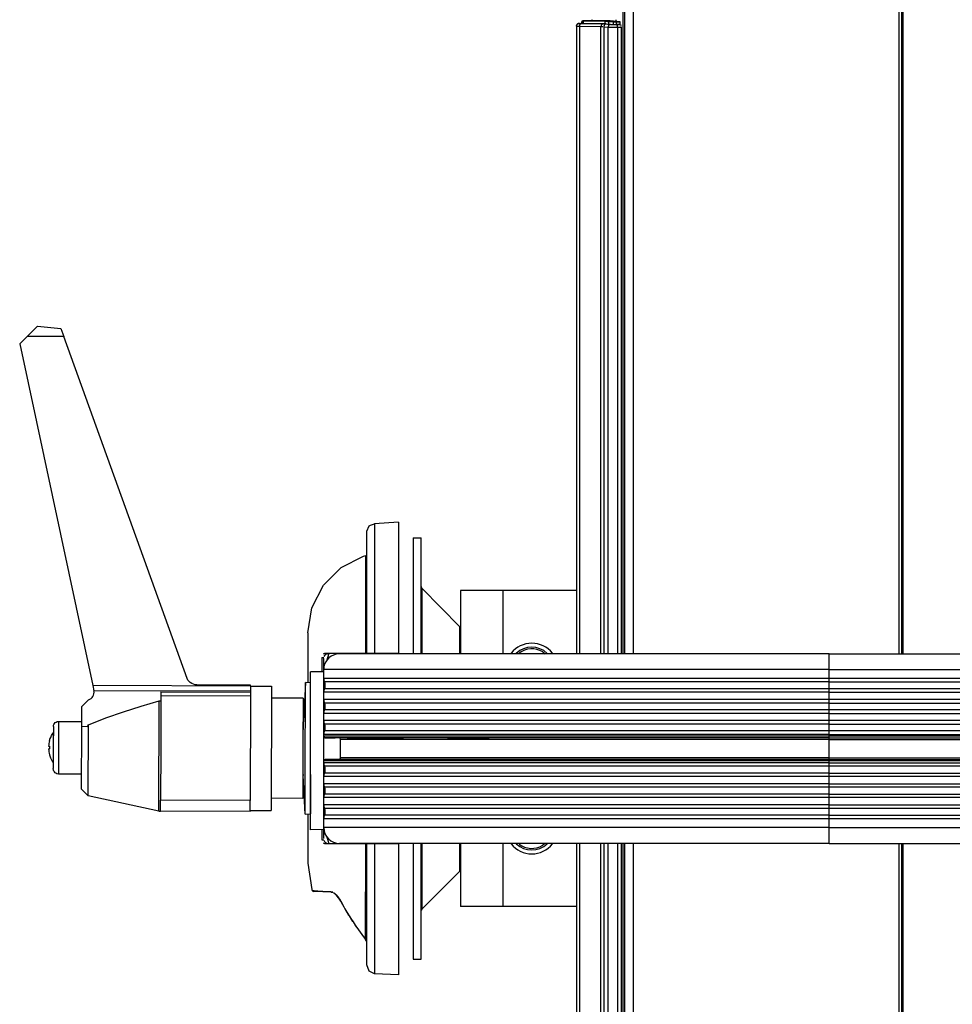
# Model space of a CAD drawing. Header units: millimetres. Extents: x -910 to -407, y -230 to 330.
# Tile 11 of 22: x -910 to -733, y 38 to 224. Entities that reach past the tile are written whole.
import ezdxf

# ---------------------------------------------------------------- set-up
doc = ezdxf.new("R2010")
doc.units = ezdxf.units.MM

# ---------------------------------------------------------------- blocks, each defined once
blk = doc.blocks.new('Buegellager_1__42', base_point=(-826.18, 56.09))
at = {"color": 7, "linetype": 'Continuous'}
for p, q in [((-826.18, 116.09), (-826.18, 104.09)), ((-818.18, 116.09), (-826.18, 116.09)), ((-804.24, 116.09), (-818.18, 116.09)), ((-826.18, 68.09), (-826.18, 56.09)), ((-818.18, 56.09), (-826.18, 56.09)), ((-804.24, 56.09), (-818.18, 56.09))]:
    blk.add_line(p, q, dxfattribs=at)
at = {"color": 1, "linetype": 'Continuous'}
for p, q in [((-818.18, 116.09), (-818.18, 104.09)), ((-818.18, 68.09), (-818.18, 56.09))]:
    blk.add_line(p, q, dxfattribs=at)
blk = doc.blocks.new('Scheibe_DIN9021-10_5-140HV-P-R2R_1__43', base_point=(-854.68, 70.69))
at = {"color": 7, "linetype": 'Continuous'}
for p, q in [((-854.68, 70.69), (-854.68, 100.69)), ((-852.18, 100.69), (-854.68, 100.69)), ((-852.18, 96.72), (-852.18, 99.42)), ((-852.18, 92.83), (-852.18, 95.4)), ((-852.18, 88.78), (-852.18, 91.4)), ((-852.18, 88.16), (-852.18, 88.78)), ((-852.18, 83.4), (-852.18, 88.16)), ((-852.18, 83.22), (-852.18, 83.4)), ((-852.18, 80.78), (-852.18, 83.22)), ((-852.18, 78.55), (-852.18, 79.4)), ((-852.18, 76.78), (-852.18, 78.55)), ((-852.18, 74.65), (-852.18, 75.4)), ((-852.18, 72.78), (-852.18, 74.65)), ((-852.18, 70.74), (-852.18, 71.09)), ((-852.18, 70.74), (-854.68, 70.69))]:
    blk.add_line(p, q, dxfattribs=at)
blk = doc.blocks.new('Tellerfeder_DIN2093-A25__44', base_point=(-856.08, 73.63))
at = {"color": 7, "linetype": 'Continuous'}
for p, q in [((-855.63, 98.63), (-856.05, 91.28)), ((-855.68, 81.14), (-855.63, 98.63)), ((-854.63, 98.57), (-855.63, 98.63)), ((-856.06, 88.02), (-856.05, 91.28)), ((-856.05, 91.28), (-856.05, 91.14)), ((-856.08, 80.98), (-856.06, 88.02)), ((-856.08, 81.14), (-856.08, 80.98)), ((-855.7, 73.63), (-856.08, 80.98)), ((-855.7, 73.63), (-855.68, 81.14)), ((-854.7, 73.68), (-854.68, 81.16)), ((-854.68, 81.16), (-854.69, 77.48)), ((-854.68, 81.16), (-854.68, 82.03)), ((-854.69, 77.48), (-854.7, 74.71)), ((-855.7, 73.63), (-854.7, 73.68)), ((-854.7, 74.71), (-854.7, 74.35)), ((-854.7, 74.35), (-854.7, 73.68))]:
    blk.add_line(p, q, dxfattribs=at)
blk = doc.blocks.new('Scheibenbremse_053A-04-00-00-03_1__45', base_point=(-835.18, 46.09))
at = {"color": 7, "linetype": 'Continuous'}
for p, q in [((-835.18, 126.09), (-835.18, 106.09)), ((-835.18, 126.09), (-833.68, 126.09)), ((-833.68, 106.09), (-833.68, 126.09)), ((-833.53, 116.56), (-833.68, 116.92)), ((-833.53, 116.56), (-826.33, 109.23)), ((-826.33, 109.23), (-826.18, 108.88)), ((-835.18, 106.09), (-835.18, 104.09)), ((-833.68, 104.09), (-833.68, 106.09)), ((-835.18, 68.09), (-835.18, 66.09)), ((-833.68, 66.09), (-833.68, 68.09)), ((-835.18, 66.09), (-835.18, 46.09)), ((-833.68, 46.09), (-833.68, 66.09)), ((-826.33, 62.82), (-833.53, 55.61)), ((-826.33, 62.82), (-826.18, 63.3)), ((-833.53, 55.61), (-833.68, 55.4)), ((-835.18, 46.09), (-833.68, 46.09))]:
    blk.add_line(p, q, dxfattribs=at)
at = {"color": 1, "linetype": 'Continuous'}
for p, q in [((-833.53, 116.56), (-833.53, 108.14)), ((-826.33, 105.66), (-826.33, 109.23)), ((-833.53, 108.14), (-833.53, 104.09)), ((-826.33, 104.09), (-826.33, 105.66)), ((-833.53, 68.09), (-833.53, 66.13)), ((-826.33, 67.8), (-826.33, 68.09)), ((-826.33, 62.82), (-826.33, 67.8)), ((-833.53, 66.13), (-833.53, 55.61))]:
    blk.add_line(p, q, dxfattribs=at)
blk = doc.blocks.new('Kappe_053A-04-00-00-05-1__46', base_point=(-855.18, 43.13))
at = {"color": 7, "linetype": 'Continuous'}
for p, q in [((-837.98, 129.05), (-842.53, 128.78)), ((-837.98, 129.05), (-837.98, 104.19)), ((-843.98, 127.36), (-843.54, 128.37)), ((-843.98, 104.19), (-843.98, 127.36)), ((-843.54, 128.37), (-843.28, 128.52)), ((-843.28, 128.52), (-842.53, 128.78)), ((-848.87, 120.48), (-844.6, 122.65)), ((-844.6, 122.65), (-844.19, 122.78)), ((-852.25, 117.09), (-848.87, 120.48)), ((-854.43, 112.82), (-852.25, 117.09)), ((-855.18, 108.09), (-854.43, 112.82)), ((-855.18, 108.09), (-855.18, 99.02)), ((-852.53, 103.41), (-852.53, 100.69)), ((-852.23, 104.05), (-851.96, 104.19)), ((-852.18, 101.09), (-852.18, 103.19)), ((-852.1, 103.57), (-851.99, 103.77)), ((-851.99, 103.77), (-851.77, 103.99)), ((-851.96, 104.19), (-844.19, 104.19)), ((-851.77, 103.99), (-851.56, 104.11)), ((-851.61, 102.77), (-851.18, 104.19)), ((-851.56, 104.11), (-851.18, 104.19)), ((-844.19, 104.19), (-843.98, 104.19)), ((-843.98, 104.19), (-842.53, 104.19)), ((-842.53, 104.19), (-837.98, 104.19)), ((-855.18, 99.02), (-855.18, 98.6)), ((-852.17, 97.35), (-852.16, 97.68)), ((-852.17, 96.82), (-852.17, 97.35)), ((-852.16, 97.68), (-852.1, 98.93)), ((-852.17, 74.82), (-852.17, 75.36)), ((-852.16, 74.5), (-852.17, 74.82)), ((-855.18, 73.65), (-855.18, 73.16)), ((-855.18, 73.16), (-855.18, 64.36)), ((-852.1, 73.25), (-852.16, 74.5)), ((-852.53, 70.69), (-852.53, 68.77)), ((-852.18, 68.99), (-852.18, 70.69)), ((-851.18, 67.99), (-851.61, 69.41)), ((-851.96, 67.99), (-852.23, 68.13)), ((-851.89, 68.28), (-852.1, 68.61)), ((-844.19, 67.99), (-851.96, 67.99)), ((-851.7, 68.13), (-851.89, 68.28)), ((-851.45, 68.03), (-851.7, 68.13)), ((-851.18, 67.99), (-851.45, 68.03)), ((-843.98, 67.99), (-844.19, 67.99)), ((-843.98, 45.01), (-843.98, 67.99)), ((-842.53, 67.99), (-843.98, 67.99)), ((-837.98, 67.99), (-842.53, 67.99)), ((-837.98, 67.99), (-837.98, 43.13)), ((-855.18, 64.36), (-854.43, 59.36)), ((-854.43, 59.36), (-854.36, 59.14)), ((-854.36, 59.14), (-854.25, 59)), ((-854.25, 59), (-854.09, 58.94)), ((-850.68, 58.82), (-854.09, 58.94)), ((-850.48, 58.82), (-850.68, 58.82)), ((-850.48, 58.82), (-850.68, 58.82)), ((-849.72, 58.14), (-850.32, 58.73)), ((-849.31, 57.69), (-849.72, 58.14)), ((-848.95, 57.1), (-849.31, 57.69)), ((-848.95, 57.1), (-848.36, 56.02)), ((-848.15, 55.65), (-847.5, 54.45)), ((-847.37, 54.33), (-846.75, 53.27)), ((-846.62, 53.16), (-846.05, 52.23)), ((-845.92, 52.12), (-845.29, 51.25)), ((-845.29, 51.25), (-844.45, 50.06)), ((-844.45, 50.06), (-844.23, 49.86)), ((-844.23, 49.86), (-844.12, 49.66)), ((-843.98, 49.35), (-844.12, 49.66)), ((-843.54, 43.8), (-843.98, 45.01)), ((-842.53, 43.29), (-843.54, 43.8)), ((-837.98, 43.13), (-842.53, 43.29))]:
    blk.add_line(p, q, dxfattribs=at)
at = {"color": 1, "linetype": 'Continuous'}
for p, q in [((-842.53, 128.78), (-842.53, 104.19)), ((-844.19, 104.19), (-844.19, 122.78)), ((-852.53, 103.41), (-852.16, 103.41)), ((-852.53, 68.77), (-852.16, 68.77)), ((-844.23, 49.86), (-844.19, 67.99)), ((-842.53, 67.99), (-842.53, 43.29)), ((-854.36, 59.14), (-854.02, 59.12)), ((-854.02, 59.12), (-853.31, 59.07)), ((-853.31, 59.07), (-851.43, 58.97)), ((-851.43, 58.97), (-850.88, 58.95)), ((-850.88, 58.95), (-850.68, 58.82)), ((-850.68, 58.82), (-850.48, 58.82)), ((-850.32, 58.73), (-850.1, 58.56)), ((-850.1, 58.56), (-849.81, 58.29)), ((-849.81, 58.29), (-849.54, 57.99)), ((-849.54, 57.99), (-849.31, 57.69)), ((-849.31, 57.69), (-849.21, 57.54)), ((-849.21, 57.54), (-848.95, 57.1)), ((-848.95, 57.1), (-848.87, 56.95)), ((-848.87, 56.95), (-848.36, 56.02)), ((-848.36, 56.02), (-848.15, 55.65)), ((-848.15, 55.65), (-847.78, 55.01)), ((-847.78, 55.01), (-847.37, 54.33)), ((-847.37, 54.33), (-846.93, 53.63)), ((-846.93, 53.63), (-846.62, 53.16)), ((-846.62, 53.16), (-846.13, 52.43)), ((-846.13, 52.43), (-845.92, 52.12)), ((-845.92, 52.12), (-845.58, 51.65)), ((-845.58, 51.65), (-845.29, 51.25)), ((-845.29, 51.25), (-844.81, 50.61)), ((-844.81, 50.61), (-844.59, 50.33)), ((-844.59, 50.33), (-844.23, 49.86)), ((-844.12, 49.66), (-844.23, 49.86))]:
    blk.add_line(p, q, dxfattribs=at)
blk.add_open_spline([(-850.88, 58.95), (-850.88, 58.95), (-850.85, 58.93), (-850.78, 58.89), (-850.72, 58.85), (-850.68, 58.83), (-850.68, 58.82)], degree=3, knots=[0, 0, 0, 0, 0.0150773, 0.1206184, 0.2261595, 0.2412368, 0.2412368, 0.2412368, 0.2412368], dxfattribs=at)
blk = doc.blocks.new('Scheibe_DIN_125-A5_3-140HV-P-R2R_2_1', base_point=(-816.59, 104.21))
at = {"color": 7, "linetype": 'Continuous'}
blk.add_arc((-812.68, 101.09), 5, 38.5714, 141.4286, dxfattribs=at)
blk = doc.blocks.new('Zylinderschraube-H7984-M5x35-8_8-TX25_2_1__47', base_point=(-815.61, 104.09))
at = {"color": 1, "linetype": 'Continuous'}
blk.add_line((-810.59, 104.44), (-810.13, 104.09), dxfattribs=at)
at = {"color": 7, "linetype": 'Continuous'}
blk.add_arc((-812.68, 101.09), 4.25, 46.4516, 133.5484, dxfattribs=at)
at = {"color": 1, "linetype": 'Continuous'}
blk.add_arc((-812.68, 101.09), 3.95, 58.0647, 127.7418, dxfattribs=at)
blk = doc.blocks.new('Haltebuegel-L10__48', base_point=(-852.18, 68.09))
at = {"color": 7, "linetype": 'Continuous'}
for p, q in [((-848.53, 104.09), (-849.85, 104.01)), ((-756.18, 104.09), (-848.53, 104.09)), ((-756.18, 104.09), (-713.31, 104.09)), ((-852.18, 99.4), (-852.18, 101.09)), ((-852.18, 95.4), (-852.18, 96.78)), ((-852.15, 95.12), (-852.18, 95.4)), ((-852.18, 92.78), (-852.14, 93.12)), ((-852.18, 91.4), (-852.18, 92.78)), ((-852.14, 93.12), (-852.1, 93.27)), ((-852.17, 91.22), (-852.18, 91.4)), ((-852.14, 91.07), (-852.17, 91.22)), ((-852.18, 88.44), (-852.18, 88.78)), ((-851.21, 88.14), (-851.88, 88.14)), ((-851.88, 88.14), (-850.04, 88.14)), ((-850.04, 88.14), (-851.21, 88.14)), ((-849.28, 88.14), (-850.04, 88.14)), ((-847.74, 88.14), (-849.28, 88.14)), ((-845.89, 88.14), (-847.74, 88.14)), ((-847.74, 88.14), (-841.32, 88.14)), ((-841.32, 88.14), (-845.89, 88.14)), ((-837.05, 88.14), (-841.32, 88.14)), ((-841.32, 88.14), (-837.05, 88.14)), ((-835.55, 88.14), (-837.05, 88.14)), ((-828.67, 88.14), (-835.55, 88.14)), ((-820.78, 88.14), (-828.67, 88.14)), ((-828.67, 88.14), (-820.78, 88.14)), ((-811.97, 88.14), (-820.78, 88.14)), ((-811.97, 88.14), (-820.78, 88.14)), ((-756.18, 88.14), (-811.97, 88.14)), ((-756.18, 88.14), (-713.15, 88.14)), ((-848.98, 84.34), (-848.98, 87.84)), ((-852.18, 83.4), (-852.18, 83.74)), ((-851.21, 84.04), (-851.88, 84.04)), ((-851.88, 84.04), (-850.04, 84.04)), ((-850.04, 84.04), (-851.21, 84.04)), ((-849.2, 84.04), (-850.04, 84.04)), ((-847.74, 84.04), (-849.2, 84.04)), ((-845.89, 84.04), (-847.74, 84.04)), ((-847.74, 84.04), (-841.32, 84.04)), ((-841.32, 84.04), (-845.89, 84.04)), ((-837.05, 84.04), (-841.32, 84.04)), ((-841.32, 84.04), (-837.05, 84.04)), ((-835.55, 84.04), (-837.05, 84.04)), ((-828.67, 84.04), (-835.55, 84.04)), ((-820.78, 84.04), (-828.67, 84.04)), ((-828.67, 84.04), (-820.78, 84.04)), ((-811.97, 84.04), (-820.78, 84.04)), ((-811.97, 84.04), (-820.78, 84.04)), ((-759.02, 84.04), (-811.97, 84.04)), ((-756.18, 84.04), (-759.02, 84.04)), ((-759.02, 84.04), (-756.18, 84.04)), ((-756.18, 84.04), (-713.15, 84.04)), ((-852.18, 80.78), (-852.17, 80.95)), ((-852.18, 79.4), (-852.18, 80.78)), ((-852.17, 80.95), (-852.14, 81.11)), ((-852.14, 79.06), (-852.18, 79.4)), ((-852.1, 78.91), (-852.14, 79.06)), ((-852.18, 76.78), (-852.15, 77.05)), ((-852.18, 75.4), (-852.18, 76.78)), ((-852.18, 71.09), (-852.18, 72.78)), ((-756.18, 68.09), (-849.18, 68.09)), ((-756.18, 68.09), (-713.3, 68.09))]:
    blk.add_line(p, q, dxfattribs=at)
at = {"color": 1, "linetype": 'Continuous'}
for p, q in [((-756.18, 101.09), (-756.18, 104.09)), ((-756.18, 101.09), (-852.18, 101.09)), ((-756.18, 101.09), (-713.15, 101.09)), ((-756.18, 99.4), (-756.18, 101.09)), ((-756.18, 99.4), (-852.18, 99.4)), ((-713.15, 99.4), (-756.18, 99.4)), ((-756.18, 98.74), (-756.18, 99.4)), ((-756.18, 98.74), (-852.03, 98.74)), ((-756.18, 97.43), (-852.03, 97.43)), ((-756.18, 98.74), (-713.15, 98.74)), ((-756.18, 97.43), (-756.18, 98.74)), ((-713.15, 97.43), (-756.18, 97.43)), ((-756.18, 96.78), (-756.18, 97.43)), ((-756.18, 96.78), (-852.18, 96.78)), ((-756.18, 95.4), (-852.18, 95.4)), ((-756.18, 96.78), (-713.15, 96.78)), ((-756.18, 95.4), (-756.18, 96.78)), ((-713.15, 95.4), (-756.18, 95.4)), ((-756.18, 94.74), (-756.18, 95.4)), ((-756.18, 94.74), (-852.03, 94.74)), ((-756.18, 94.74), (-713.15, 94.74)), ((-756.18, 93.43), (-756.18, 94.74)), ((-756.18, 92.78), (-852.18, 92.78)), ((-756.18, 93.43), (-852.03, 93.43)), ((-713.15, 93.43), (-756.18, 93.43)), ((-756.18, 92.78), (-756.18, 93.43)), ((-756.18, 92.78), (-713.15, 92.78)), ((-756.18, 91.4), (-756.18, 92.78)), ((-756.18, 91.4), (-852.18, 91.4)), ((-756.18, 90.74), (-852.03, 90.74)), ((-713.15, 91.4), (-756.18, 91.4)), ((-756.18, 90.74), (-756.18, 91.4)), ((-756.18, 90.74), (-713.15, 90.74)), ((-756.18, 89.43), (-756.18, 90.74)), ((-756.18, 88.78), (-852.18, 88.78)), ((-756.18, 88.44), (-852.18, 88.44)), ((-756.18, 89.43), (-852.03, 89.43)), ((-713.15, 89.43), (-756.18, 89.43)), ((-756.18, 88.78), (-756.18, 89.43)), ((-756.18, 88.78), (-713.15, 88.78)), ((-756.18, 88.44), (-756.18, 88.78)), ((-713.15, 88.44), (-756.18, 88.44)), ((-756.18, 88.14), (-756.18, 88.44)), ((-756.18, 87.84), (-756.18, 88.14)), ((-756.18, 87.84), (-848.98, 87.84)), ((-756.18, 84.34), (-756.18, 87.84)), ((-756.18, 87.84), (-713.15, 87.84)), ((-756.18, 84.34), (-848.98, 84.34)), ((-756.18, 84.34), (-713.15, 84.34)), ((-756.18, 84.04), (-756.18, 84.34)), ((-756.18, 83.74), (-852.18, 83.74)), ((-756.18, 83.4), (-852.18, 83.4)), ((-756.18, 82.74), (-852.03, 82.74)), ((-756.18, 83.74), (-756.18, 84.04)), ((-713.15, 83.74), (-756.18, 83.74)), ((-756.18, 83.4), (-756.18, 83.74)), ((-756.18, 83.4), (-713.15, 83.4)), ((-756.18, 82.74), (-756.18, 83.4)), ((-713.15, 82.74), (-756.18, 82.74)), ((-756.18, 81.43), (-756.18, 82.74)), ((-756.18, 80.78), (-852.18, 80.78)), ((-756.18, 81.43), (-852.03, 81.43)), ((-756.18, 81.43), (-713.15, 81.43)), ((-756.18, 80.78), (-756.18, 81.43)), ((-713.15, 80.78), (-756.18, 80.78)), ((-756.18, 79.4), (-756.18, 80.78)), ((-756.18, 79.4), (-852.18, 79.4)), ((-756.18, 78.74), (-852.03, 78.74)), ((-756.18, 79.4), (-713.15, 79.4)), ((-756.18, 78.74), (-756.18, 79.4)), ((-713.15, 78.74), (-756.18, 78.74)), ((-756.18, 77.43), (-756.18, 78.74)), ((-756.18, 76.78), (-852.18, 76.78)), ((-756.18, 77.43), (-852.03, 77.43)), ((-756.18, 77.43), (-713.15, 77.43)), ((-756.18, 76.78), (-756.18, 77.43)), ((-713.15, 76.78), (-756.18, 76.78)), ((-756.18, 75.4), (-756.18, 76.78)), ((-756.18, 75.4), (-852.18, 75.4)), ((-756.18, 75.4), (-713.15, 75.4)), ((-756.18, 74.74), (-756.18, 75.4)), ((-756.18, 74.74), (-852.03, 74.74)), ((-756.18, 73.43), (-852.03, 73.43)), ((-713.15, 74.74), (-756.18, 74.74)), ((-756.18, 73.43), (-756.18, 74.74)), ((-756.18, 73.43), (-713.15, 73.43)), ((-756.18, 72.78), (-756.18, 73.43)), ((-756.18, 72.78), (-852.18, 72.78)), ((-756.18, 71.09), (-852.18, 71.09)), ((-713.15, 72.78), (-756.18, 72.78)), ((-756.18, 71.09), (-756.18, 72.78)), ((-756.18, 71.09), (-713.15, 71.09)), ((-756.18, 68.09), (-756.18, 71.09))]:
    blk.add_line(p, q, dxfattribs=at)
at = {"color": 7, "linetype": 'Continuous'}
for centre, radius, start, end in [((-849.18, 101.09), 3, 102.8572, 180), ((-850.68, 99.4), 1.5, 180, 205.8419), ((-850.68, 96.78), 1.5, 154.1581, 180), ((-853.38, 98.09), 1.5, 334.1581, 25.8419), ((-850.68, 95.4), 1.5, 180, 205.8419), ((-853.38, 94.09), 1.5, 334.1581, 25.8419), ((-850.68, 92.78), 1.5, 154.1581, 180), ((-850.68, 91.4), 1.5, 180, 205.8419), ((-853.38, 90.09), 1.5, 334.1581, 25.8419), ((-850.68, 88.78), 1.5, 154.1581, 180), ((-851.88, 88.44), 0.3, 180, 270), ((-849.28, 87.84), 0.3, 360, 90), ((-849.28, 84.33), 0.305, 285.6472, 1.2006), ((-851.88, 83.74), 0.3, 90, 180), ((-850.68, 83.4), 1.5, 180, 205.8419), ((-853.38, 82.09), 1.5, 334.1581, 25.8419), ((-850.68, 80.78), 1.5, 154.1581, 180), ((-850.68, 79.4), 1.5, 180, 205.8419), ((-853.38, 78.09), 1.5, 334.1581, 25.8419), ((-850.68, 76.78), 1.5, 154.1581, 180), ((-850.68, 75.4), 1.5, 180, 205.8419), ((-850.68, 72.78), 1.5, 154.1581, 180), ((-853.38, 74.09), 1.5, 334.1581, 25.8419), ((-849.18, 71.09), 3, 180, 270)]:
    blk.add_arc(centre, radius, start, end, dxfattribs=at)
blk = doc.blocks.new('Klemmhebel_GN-603-78-M10-DBL__49', base_point=(-909.92, 74.16))
at = {"color": 7, "linetype": 'Continuous'}
for p, q in [((-908.5, 164.34), (-906.56, 166.27)), ((-906.56, 166.27), (-902.11, 165.87)), ((-902.11, 165.87), (-901.55, 164.32)), ((-908.5, 164.34), (-909.92, 162.93)), ((-909.92, 162.93), (-896.02, 98.05)), ((-878.12, 99.39), (-901.55, 164.32)), ((-877.96, 99.1), (-878.12, 99.39)), ((-877.76, 98.83), (-877.96, 99.1)), ((-896.02, 98.05), (-895.81, 97.06)), ((-877.52, 98.61), (-877.76, 98.83)), ((-877.24, 98.43), (-877.52, 98.61)), ((-876.94, 98.3), (-877.24, 98.43)), ((-876.62, 98.21), (-876.94, 98.3)), ((-876.29, 98.19), (-876.62, 98.21)), ((-866.1, 98.16), (-876.29, 98.19)), ((-866.1, 97.96), (-866.11, 96.97)), ((-866.1, 97.96), (-866.1, 98.16)), ((-866.1, 97.96), (-862.1, 97.95)), ((-862.1, 97.95), (-862.17, 74.35)), ((-866.11, 96.97), (-895.81, 97.06)), ((-883.11, 96.1), (-883.14, 86.2)), ((-883.11, 96.85), (-866.11, 96.81)), ((-883.11, 96.85), (-883.11, 96.1)), ((-866.11, 96.06), (-883.11, 96.1)), ((-866.11, 96.06), (-866.16, 76.26)), ((-866.11, 96.97), (-866.11, 96.81)), ((-866.11, 96.81), (-866.11, 96.06)), ((-856.11, 95.63), (-862.11, 95.65)), ((-856.11, 95.63), (-856.13, 86.72)), ((-898.13, 90.25), (-898.11, 94.1)), ((-898.11, 94.1), (-896.86, 95.34)), ((-890.22, 93.08), (-886.82, 94.15)), ((-886.82, 94.15), (-883.41, 95.15)), ((-883.47, 74.21), (-883.41, 95.15)), ((-883.41, 95.15), (-883.11, 95.15)), ((-896.87, 90.58), (-893.58, 91.91)), ((-893.58, 91.91), (-890.22, 93.08)), ((-903.53, 90.26), (-903.54, 86.62)), ((-903.53, 90.26), (-903.49, 90.51)), ((-903.49, 90.51), (-903.42, 90.69)), ((-903.42, 90.69), (-903.31, 90.87)), ((-903.31, 90.87), (-903.17, 91.01)), ((-903.17, 91.01), (-903.01, 91.13)), ((-903.01, 91.13), (-902.82, 91.21)), ((-902.82, 91.21), (-902.52, 91.26)), ((-902.52, 91.26), (-898.12, 91.25)), ((-898.16, 78.4), (-898.13, 90.25)), ((-897.03, 90.24), (-898.13, 90.25)), ((-897.03, 90.24), (-896.95, 90.41)), ((-896.95, 90.41), (-896.87, 90.58)), ((-896.91, 77.14), (-896.87, 90.58)), ((-904.17, 87.85), (-904.03, 88.22)), ((-904.03, 88.22), (-903.86, 88.59)), ((-903.86, 88.59), (-903.57, 89.06)), ((-903.57, 89.06), (-903.54, 86.62)), ((-904.42, 86.52), (-904.25, 86.52)), ((-904.42, 86.01), (-904.25, 86.01)), ((-904.24, 87.61), (-904.17, 87.85)), ((-903.54, 86.62), (-903.59, 83.46)), ((-903.54, 86.62), (-903.55, 82.29)), ((-883.14, 86.2), (-883.16, 76.31)), ((-856.13, 86.72), (-856.16, 76.63)), ((-904.25, 84.92), (-904.18, 84.68)), ((-904.18, 84.68), (-904.04, 84.31)), ((-904.04, 84.31), (-903.87, 83.94)), ((-903.87, 83.94), (-903.67, 83.59)), ((-903.67, 83.59), (-903.59, 83.46)), ((-903.52, 82.01), (-903.55, 82.29)), ((-903.45, 81.82), (-903.52, 82.01)), ((-903.34, 81.65), (-903.45, 81.82)), ((-903.2, 81.5), (-903.34, 81.65)), ((-903.04, 81.39), (-903.2, 81.5)), ((-902.85, 81.31), (-903.04, 81.39)), ((-902.55, 81.26), (-902.85, 81.31)), ((-898.15, 81.25), (-902.55, 81.26)), ((-898.16, 78.4), (-896.91, 77.14)), ((-883.47, 74.21), (-896.91, 77.14)), ((-883.17, 74.2), (-883.16, 76.31)), ((-866.16, 76.26), (-883.16, 76.31)), ((-866.17, 74.16), (-866.16, 76.26)), ((-856.16, 76.63), (-862.16, 76.65)), ((-883.47, 74.21), (-883.17, 74.2)), ((-866.17, 74.16), (-883.17, 74.2)), ((-866.17, 74.36), (-862.17, 74.35))]:
    blk.add_line(p, q, dxfattribs=at)
at = {"color": 1, "linetype": 'Continuous'}
for p, q in [((-901.55, 164.32), (-908.5, 164.34)), ((-866.1, 97.96), (-896.02, 98.05)), ((-902.52, 91.26), (-902.54, 86.7)), ((-902.54, 86.7), (-902.55, 81.26))]:
    blk.add_line(p, q, dxfattribs=at)
at = {"color": 7, "linetype": 'Continuous'}
for centre, radius, start, end in [((-897.29, 96.78), 1.5, 286.5044, 10.5418), ((-899.44, 86.25), 4.99, 164.2528, 176.9106), ((-899.44, 86.25), 4.99, 164.2528, 176.9106), ((-899.44, 86.25), 4.99, 182.7649, 195.4226), ((-899.44, 86.25), 4.99, 182.7649, 195.4226)]:
    blk.add_arc(centre, radius, start, end, dxfattribs=at)
blk.add_open_spline([(-904.25, 86.52), (-904.25, 86.43), (-904.25, 86.26), (-904.25, 86.09), (-904.25, 86.01)], degree=3, dxfattribs=at)
blk.add_open_spline([(-904.25, 86.52), (-904.25, 86.43), (-904.25, 86.26), (-904.25, 86.09), (-904.25, 86.01)], degree=3, dxfattribs=at)
blk = doc.blocks.new('Zylinderschraube-H7984-M5x35-8_8-TX25_2__50', base_point=(-815.61, 66.84))
at = {"color": 1, "linetype": 'Continuous'}
blk.add_line((-810.13, 68.09), (-810.59, 67.74), dxfattribs=at)
at = {"color": 7, "linetype": 'Continuous'}
blk.add_arc((-812.68, 71.09), 4.25, 226.4516, 313.5484, dxfattribs=at)
at = {"color": 1, "linetype": 'Continuous'}
blk.add_arc((-812.68, 71.09), 3.95, 232.2582, 301.9353, dxfattribs=at)
blk = doc.blocks.new('Scheibe_DIN_125-A5_3-140HV-P-R2R_2__51', base_point=(-816.59, 66.09))
at = {"color": 7, "linetype": 'Continuous'}
blk.add_arc((-812.68, 71.09), 5, 218.5714, 321.4286, dxfattribs=at)
blk = doc.blocks.new('Haltebuegel-kpl_1__62', base_point=(-909.92, 43.13))
for name, p in [('Klemmhebel_GN-603-78-M10-DBL__49', (-909.92, 74.16)), ('Kappe_053A-04-00-00-05-1__46', (-855.18, 43.13)), ('Scheibenbremse_053A-04-00-00-03_1__45', (-835.18, 46.09)), ('Buegellager_1__42', (-826.18, 56.09)), ('Scheibe_DIN_125-A5_3-140HV-P-R2R_2_1', (-816.59, 104.21)), ('Zylinderschraube-H7984-M5x35-8_8-TX25_2_1__47', (-815.61, 104.09)), ('Haltebuegel-L10__48', (-852.18, 68.09)), ('Scheibe_DIN9021-10_5-140HV-P-R2R_1__43', (-854.68, 70.69)), ('Tellerfeder_DIN2093-A25__44', (-856.08, 73.63)), ('Scheibe_DIN_125-A5_3-140HV-P-R2R_2__51', (-816.59, 66.09)), ('Zylinderschraube-H7984-M5x35-8_8-TX25_2__50', (-815.61, 66.84))]:
    blk.add_blockref(name, p)
blk = doc.blocks.new('Dekorleiste_7__63', base_point=(-804.23, 223.27))
at = {"color": 7, "linetype": 'Continuous'}
for p, q in [((-803.64, 223.78), (-803.07, 223.78)), ((-801.28, 224.28), (-803.07, 224.28))]:
    blk.add_line(p, q, dxfattribs=at)
for points, knots in [([(-804.19, 223.45), (-804.19, 223.45), (-804.21, 223.38), (-804.22, 223.32), (-804.23, 223.27)], [0, 0, 0, 0, 0.0235599, 0.1884793, 0.1884793, 0.1884793, 0.1884793]), ([(-804.08, 223.62), (-804.11, 223.57), (-804.15, 223.52), (-804.19, 223.46), (-804.19, 223.45)], [0, 0, 0, 0, 0.1769135, 0.2021869, 0.2021869, 0.2021869, 0.2021869])]:
    blk.add_open_spline(points, degree=3, knots=knots, dxfattribs=at)
blk.add_open_spline([(-803.88, 223.74), (-803.92, 223.72), (-803.98, 223.68), (-804.05, 223.64), (-804.08, 223.62)], degree=3, dxfattribs=at)
blk = doc.blocks.new('Dekorleiste_6__64', base_point=(-804.2, 104.09))
at = {"color": 1, "linetype": 'Continuous'}
for p, q in [((-804.2, 223.27), (-804.2, 104.09)), ((-804.2, 223.27), (-804.2, 104.09)), ((-804.2, 223.27), (-803.63, 223.26)), ((-803.63, 223.26), (-803.63, 104.09)), ((-803.63, 223.26), (-799.53, 223.18)), ((-803.23, 223.76), (-803.12, 224.27)), ((-799.13, 223.68), (-803.23, 223.76)), ((-802.83, 223.77), (-802.83, 224.27)), ((-799.53, 104.09), (-799.53, 223.18)), ((-799.53, 223.18), (-799.2, 223.17)), ((-799, 223.15), (-799, 104.09)), ((-799, 223.15), (-798.18, 223.09)), ((-798.73, 223.68), (-798.73, 224.18)), ((-797.7, 223.58), (-798.51, 223.65)), ((-798.18, 104.09), (-798.18, 223.09)), ((-798.18, 223.09), (-798.04, 223.08)), ((-798.04, 223.08), (-797.29, 223.07)), ((-798.02, 223.66), (-798.02, 224.16)), ((-797.29, 223.07), (-796.41, 223.07)), ((-797.16, 223.59), (-797.16, 224.09)), ((-796.61, 223.58), (-796.61, 224.08)), ((-795.89, 223.59), (-796.61, 223.58)), ((-796.41, 223.07), (-795.72, 223.08)), ((-796.41, 223.07), (-796.41, 104.09))]:
    blk.add_line(p, q, dxfattribs=at)
at = {"color": 7, "linetype": 'Continuous'}
for p, q in [((-804.2, 223.27), (-804.2, 104.09)), ((-803.78, 223.77), (-803.64, 223.78)), ((-803.64, 223.78), (-802.96, 223.77)), ((-803.12, 224.27), (-803.23, 223.76)), ((-800.33, 224.28), (-802.96, 224.27)), ((-802.96, 224.27), (-802.83, 224.27)), ((-802.96, 223.77), (-802.96, 224.27)), ((-802.96, 223.77), (-802.83, 223.77)), ((-802.83, 224.27), (-798.73, 224.18)), ((-802.83, 223.77), (-798.73, 223.68)), ((-797.77, 224.28), (-800.33, 224.28)), ((-798.73, 224.18), (-798.29, 224.17)), ((-798.73, 223.68), (-798.29, 223.67)), ((-798.29, 224.17), (-798.02, 224.16)), ((-798.29, 223.67), (-798.02, 223.66)), ((-798.02, 224.16), (-797.16, 224.09)), ((-798.02, 223.66), (-797.16, 223.59)), ((-795.89, 224.09), (-797.77, 224.28)), ((-797.16, 224.09), (-796.99, 224.08)), ((-797.16, 223.59), (-796.99, 223.58)), ((-796.99, 224.08), (-796.75, 224.08)), ((-796.99, 223.58), (-796.75, 223.58)), ((-796.75, 224.08), (-796.61, 224.08)), ((-796.75, 223.58), (-796.61, 223.58)), ((-796.61, 224.08), (-795.89, 224.09)), ((-796.61, 223.58), (-795.89, 223.59)), ((-795.89, 223.59), (-795.89, 224.09)), ((-795.73, 223.35), (-795.76, 223.5)), ((-795.72, 223.08), (-795.72, 223.22)), ((-795.72, 223.08), (-795.72, 104.09))]:
    blk.add_line(p, q, dxfattribs=at)
at = {"color": 1, "linetype": 'Continuous'}
for points, knots in [([(-803.78, 223.77), (-803.82, 223.75), (-803.93, 223.71), (-804.1, 223.62), (-804.17, 223.43), (-804.19, 223.32), (-804.2, 223.27)], [0, 0, 0, 0, 0.1323519, 0.3484003, 0.565349, 0.6985348, 0.6985348, 0.6985348, 0.6985348]), ([(-803.78, 223.77), (-803.82, 223.75), (-803.93, 223.71), (-804.1, 223.62), (-804.17, 223.43), (-804.19, 223.32), (-804.2, 223.27)], [0, 0, 0, 0, 0.1323519, 0.3484003, 0.565349, 0.6985348, 0.6985348, 0.6985348, 0.6985348]), ([(-803.64, 223.78), (-803.56, 223.77), (-803.42, 223.75), (-803.29, 223.76), (-803.23, 223.76)], [0, 0, 0, 0, 0.236819, 0.4078334, 0.4078334, 0.4078334, 0.4078334]), ([(-803.23, 223.76), (-803.25, 223.76), (-803.3, 223.75), (-803.39, 223.75), (-803.47, 223.63), (-803.59, 223.53), (-803.61, 223.38), (-803.63, 223.3), (-803.63, 223.26)], [0, 0, 0, 0, 0.0702837, 0.1405674, 0.2644534, 0.4478952, 0.6055421, 0.7022705, 0.7022705, 0.7022705, 0.7022705]), ([(-799.13, 223.68), (-799.15, 223.67), (-799.2, 223.66), (-799.29, 223.66), (-799.37, 223.54), (-799.47, 223.46), (-799.52, 223.32), (-799.53, 223.23), (-799.53, 223.18)], [0, 0, 0, 0, 0.0702837, 0.1405674, 0.2644534, 0.4478952, 0.5416427, 0.7034441, 0.7034441, 0.7034441, 0.7034441]), ([(-798.51, 223.65), (-798.57, 223.66), (-798.77, 223.68), (-798.98, 223.68), (-799.13, 223.68)], [0, 0, 0, 0, 0.1574497, 0.6163883, 0.6163883, 0.6163883, 0.6163883]), ([(-798.51, 223.65), (-798.58, 223.67), (-798.68, 223.71), (-798.78, 223.61), (-798.84, 223.53), (-798.92, 223.42), (-798.98, 223.28), (-799, 223.19), (-799, 223.15)], [0, 0, 0, 0, 0.1936335, 0.2865958, 0.3800219, 0.5048609, 0.700633, 0.8027638, 0.8027638, 0.8027638, 0.8027638]), ([(-797.7, 223.58), (-797.73, 223.58), (-797.81, 223.57), (-797.92, 223.53), (-798.03, 223.46), (-798.1, 223.35), (-798.16, 223.22), (-798.18, 223.12), (-798.18, 223.09)], [0, 0, 0, 0, 0.0955572, 0.2532979, 0.343643, 0.4673136, 0.6630856, 0.7652165, 0.7652165, 0.7652165, 0.7652165]), ([(-797.7, 223.58), (-797.69, 223.58), (-797.63, 223.58), (-797.49, 223.58), (-797.29, 223.58), (-797.07, 223.59), (-796.85, 223.58), (-796.7, 223.58), (-796.61, 223.58)], [0, 0, 0, 0, 0.022029, 0.176235, 0.433876, 0.622895, 0.833122, 1.083813, 1.083813, 1.083813, 1.083813]), ([(-796.41, 223.07), (-796.41, 223.11), (-796.41, 223.19), (-796.42, 223.3), (-796.43, 223.4), (-796.45, 223.49), (-796.53, 223.56), (-796.59, 223.58), (-796.61, 223.58)], [0, 0, 0, 0, 0.0955544, 0.2479883, 0.3242441, 0.4027445, 0.5245901, 0.6012966, 0.6012966, 0.6012966, 0.6012966])]:
    blk.add_open_spline(points, degree=3, knots=knots, dxfattribs=at)
at = {"color": 7, "linetype": 'Continuous'}
for points, knots in [([(-803.78, 223.77), (-803.85, 223.75), (-803.97, 223.72), (-804.11, 223.58), (-804.17, 223.43), (-804.19, 223.32), (-804.2, 223.27)], [0, 0, 0, 0, 0.2217098, 0.3529577, 0.5699064, 0.7030922, 0.7030922, 0.7030922, 0.7030922]), ([(-803.64, 223.78), (-803.68, 223.78), (-803.73, 223.77), (-803.77, 223.77), (-803.78, 223.77)], [0, 0, 0, 0, 0.1224219, 0.1399107, 0.1399107, 0.1399107, 0.1399107])]:
    blk.add_open_spline(points, degree=3, knots=knots, dxfattribs=at)
blk = doc.blocks.new('Seitenteil_rechts__65', base_point=(-801.28, -120.79))
at = {"color": 1, "linetype": 'Continuous'}
for p, q in [((-795.31, 104.09), (-795.31, 240.02)), ((-795.01, 104.09), (-795.01, 240.26)), ((-796.62, 224.16), (-796.62, 224.49)), ((-795.31, -120.45), (-795.31, 68.09)), ((-795.01, -120.79), (-795.01, 68.09))]:
    blk.add_line(p, q, dxfattribs=at)
at = {"color": 7, "linetype": 'Continuous'}
for p, q in [((-801.28, 224.28), (-801.28, 224.49)), ((-801.14, 224.28), (-801.14, 224.49)), ((-796.62, 224.16), (-796.62, 224.49))]:
    blk.add_line(p, q, dxfattribs=at)
blk = doc.blocks.new('Seitenteil-rechts-kpl___66', base_point=(-801.28, -120.79))
blk.add_blockref('Seitenteil_rechts__65', (-801.28, -120.79))
blk = doc.blocks.new('Dekorleiste_5__68', base_point=(-804.2, -70.32))
at = {"color": 1, "linetype": 'Continuous'}
for p, q in [((-804.2, 68.09), (-804.2, -69.31)), ((-804.2, 68.09), (-804.2, -69.31)), ((-803.63, 68.09), (-803.63, -69.31)), ((-799.53, -69.22), (-799.53, 68.09)), ((-799, 68.09), (-799, -69.2)), ((-798.18, -69.13), (-798.18, 68.09)), ((-796.41, 68.09), (-796.41, -69.12)), ((-799, -69.2), (-798.18, -69.13)), ((-798.18, -69.13), (-798.04, -69.12)), ((-798.04, -69.12), (-797.29, -69.12)), ((-797.29, -69.12), (-796.41, -69.12)), ((-796.41, -69.12), (-795.72, -69.12)), ((-804.2, -69.31), (-803.63, -69.31)), ((-803.63, -69.31), (-799.53, -69.22)), ((-799.13, -69.72), (-803.12, -69.81)), ((-803.12, -69.81), (-803.12, -70.31)), ((-802.83, -69.81), (-802.83, -70.31)), ((-799.53, -69.22), (-799.2, -69.21)), ((-798.68, -69.67), (-798.73, -70.23)), ((-797.58, -69.62), (-798.51, -69.7)), ((-798.02, -69.7), (-798.02, -70.2)), ((-797.19, -69.62), (-797.21, -70.13)), ((-796.51, -69.62), (-796.61, -70.13)), ((-795.89, -69.63), (-796.51, -69.62))]:
    blk.add_line(p, q, dxfattribs=at)
at = {"color": 7, "linetype": 'Continuous'}
for p, q in [((-804.2, 68.09), (-804.2, -69.31)), ((-795.72, 68.09), (-795.72, -69.12)), ((-795.72, -69.12), (-795.72, -69.26)), ((-804.08, -69.67), (-804.19, -69.5)), ((-803.64, -69.82), (-803.79, -69.8)), ((-803.64, -69.82), (-803.12, -69.81)), ((-803.12, -69.81), (-802.96, -70.32)), ((-803.12, -69.81), (-803.12, -70.31)), ((-802.96, -69.82), (-802.83, -69.81)), ((-802.96, -70.32), (-802.83, -70.31)), ((-800.33, -70.32), (-802.96, -70.32)), ((-802.83, -69.81), (-798.68, -69.67)), ((-802.83, -70.31), (-798.73, -70.23)), ((-797.77, -70.32), (-800.33, -70.32)), ((-798.73, -70.23), (-798.29, -70.21)), ((-798.68, -69.67), (-798.29, -69.71)), ((-798.29, -69.71), (-798.02, -69.7)), ((-798.29, -70.21), (-798.02, -70.2)), ((-798.02, -69.7), (-797.19, -69.62)), ((-798.02, -70.2), (-797.21, -70.13)), ((-795.89, -70.13), (-797.77, -70.32)), ((-797.21, -70.13), (-796.99, -70.13)), ((-797.19, -69.62), (-796.86, -69.62)), ((-796.99, -70.13), (-796.75, -70.13)), ((-796.86, -69.62), (-796.68, -69.62)), ((-796.75, -70.13), (-796.61, -70.13)), ((-796.68, -69.62), (-796.51, -69.62)), ((-796.61, -70.13), (-795.89, -70.13)), ((-796.51, -69.62), (-795.89, -69.63)), ((-795.89, -69.63), (-795.89, -70.13)), ((-795.73, -69.39), (-795.76, -69.54))]:
    blk.add_line(p, q, dxfattribs=at)
at = {"color": 1, "linetype": 'Continuous'}
for points, knots in [([(-798.18, -69.13), (-798.18, -69.16), (-798.17, -69.24), (-798.13, -69.36), (-798.07, -69.47), (-797.97, -69.53), (-797.81, -69.63), (-797.67, -69.62), (-797.58, -69.62)], [0, 0, 0, 0, 0.097539, 0.2580852, 0.3491488, 0.4720951, 0.6167614, 0.8820424, 0.8820424, 0.8820424, 0.8820424]), ([(-796.51, -69.62), (-796.5, -69.58), (-796.46, -69.5), (-796.41, -69.37), (-796.41, -69.23), (-796.41, -69.15), (-796.41, -69.12)], [0, 0, 0, 0, 0.1063953, 0.2683687, 0.4208026, 0.516357, 0.516357, 0.516357, 0.516357]), ([(-804.2, -69.31), (-804.2, -69.35), (-804.19, -69.44), (-804.15, -69.6), (-803.99, -69.73), (-803.86, -69.77), (-803.79, -69.8)], [0, 0, 0, 0, 0.1019122, 0.274909, 0.4667638, 0.6936097, 0.6936097, 0.6936097, 0.6936097]), ([(-804.2, -69.31), (-804.2, -69.35), (-804.19, -69.44), (-804.15, -69.6), (-803.99, -69.73), (-803.86, -69.77), (-803.79, -69.8)], [0, 0, 0, 0, 0.1019122, 0.274909, 0.4667638, 0.6936097, 0.6936097, 0.6936097, 0.6936097]), ([(-803.12, -69.81), (-803.21, -69.81), (-803.38, -69.79), (-803.55, -69.81), (-803.64, -69.82)], [0, 0, 0, 0, 0.2511918, 0.5144489, 0.5144489, 0.5144489, 0.5144489]), ([(-803.63, -69.31), (-803.63, -69.34), (-803.62, -69.42), (-803.59, -69.53), (-803.54, -69.64), (-803.45, -69.71), (-803.33, -69.81), (-803.2, -69.81), (-803.12, -69.81)], [0, 0, 0, 0, 0.0967283, 0.2543753, 0.3405778, 0.4501896, 0.5769017, 0.8049987, 0.8049987, 0.8049987, 0.8049987]), ([(-799.53, -69.22), (-799.52, -69.25), (-799.51, -69.34), (-799.49, -69.45), (-799.43, -69.55), (-799.35, -69.62), (-799.26, -69.7), (-799.18, -69.71), (-799.13, -69.72)], [0, 0, 0, 0, 0.0967283, 0.2543753, 0.3405778, 0.4501896, 0.5655614, 0.7009771, 0.7009771, 0.7009771, 0.7009771]), ([(-799.13, -69.72), (-799.01, -69.71), (-798.81, -69.69), (-798.6, -69.69), (-798.51, -69.7)], [0, 0, 0, 0, 0.3578884, 0.6164045, 0.6164045, 0.6164045, 0.6164045]), ([(-799, -69.2), (-799, -69.23), (-798.98, -69.31), (-798.95, -69.43), (-798.88, -69.53), (-798.78, -69.6), (-798.67, -69.68), (-798.57, -69.69), (-798.51, -69.7)], [0, 0, 0, 0, 0.097539, 0.2580852, 0.3491488, 0.4720951, 0.6043799, 0.7685294, 0.7685294, 0.7685294, 0.7685294]), ([(-796.51, -69.62), (-796.6, -69.62), (-796.77, -69.62), (-797.02, -69.62), (-797.25, -69.62), (-797.43, -69.62), (-797.54, -69.62), (-797.57, -69.62), (-797.58, -69.62)], [0, 0, 0, 0, 0.260295, 0.517019, 0.752671, 0.951192, 1.053972, 1.068655, 1.068655, 1.068655, 1.068655])]:
    blk.add_open_spline(points, degree=3, knots=knots, dxfattribs=at)
at = {"color": 7, "linetype": 'Continuous'}
for points, knots in [([(-804.2, -69.31), (-804.2, -69.32), (-804.2, -69.38), (-804.2, -69.44), (-804.19, -69.5)], [0, 0, 0, 0, 0.0227032, 0.1816252, 0.1816252, 0.1816252, 0.1816252]), ([(-804.19, -69.5), (-804.19, -69.5), (-804.15, -69.56), (-804.11, -69.62), (-804.08, -69.67)], [0, 0, 0, 0, 0.0252733, 0.2021866, 0.2021866, 0.2021866, 0.2021866]), ([(-803.79, -69.8), (-803.78, -69.8), (-803.73, -69.81), (-803.68, -69.81), (-803.64, -69.82)], [0, 0, 0, 0, 0.01876, 0.1500803, 0.1500803, 0.1500803, 0.1500803])]:
    blk.add_open_spline(points, degree=3, knots=knots, dxfattribs=at)
blk.add_open_spline([(-804.08, -69.67), (-804.06, -69.68), (-804.01, -69.72), (-803.96, -69.75), (-803.93, -69.77)], degree=3, dxfattribs=at)
blk = doc.blocks.new('Deckelprofil_seitlich_2__69', base_point=(-793.45, -125.51))
at = {"color": 1, "linetype": 'Continuous'}
for p, q in [((-793.45, 244.32), (-793.45, 104.09)), ((-742.9, 104.09), (-742.9, 244.49)), ((-742.48, 244.49), (-742.48, 104.09)), ((-793.45, 68.09), (-793.45, -125.42)), ((-742.9, -125.51), (-742.9, 68.09)), ((-742.48, 68.09), (-742.48, -125.51))]:
    blk.add_line(p, q, dxfattribs=at)
at = {"color": 7, "linetype": 'Continuous'}
for p, q in [((-793.45, 244.32), (-793.45, 104.09)), ((-793.45, 68.09), (-793.45, -125.42))]:
    blk.add_line(p, q, dxfattribs=at)
blk = doc.blocks.new('Deckelprofil__70', base_point=(-742.22, -125.51))
at = {"color": 1, "linetype": 'Continuous'}
for p, q in [((-742.22, 104.09), (-742.22, 244.49)), ((-742.22, -125.51), (-742.22, 68.09))]:
    blk.add_line(p, q, dxfattribs=at)
at = {"color": 7, "linetype": 'Continuous'}
for p, q in [((-742.22, 244.49), (-742.22, 104.09)), ((-742.22, 68.09), (-742.22, -125.51))]:
    blk.add_line(p, q, dxfattribs=at)
blk = doc.blocks.new('Gehaeuse_kpl__118', base_point=(-816.58, -229.95))
for name, p in [('Deckelprofil_seitlich_2__69', (-793.45, -125.51)), ('Deckelprofil__70', (-742.22, -125.51)), ('Seitenteil-rechts-kpl___66', (-801.28, -120.79)), ('Dekorleiste_7__63', (-804.23, 223.27)), ('Dekorleiste_6__64', (-804.2, 104.09)), ('Dekorleiste_5__68', (-804.2, -70.32))]:
    blk.add_blockref(name, p)
blk = doc.blocks.new('L10-für-dxf-Internet__119', base_point=(-909.92, -229.95))
for name, p in [('Gehaeuse_kpl__118', (-816.58, -229.95)), ('Haltebuegel-kpl_1__62', (-909.92, 43.13))]:
    blk.add_blockref(name, p)
blk = doc.blocks.new('DrfsichtA', base_point=(-462, 100))
blk.add_blockref('L10-für-dxf-Internet__119', (-909.92, -229.95))

msp = doc.modelspace()

# ---------------------------------------------------------------- block references
msp.add_blockref('DrfsichtA', (-462, 100))

doc.saveas('drawing.dxf')
